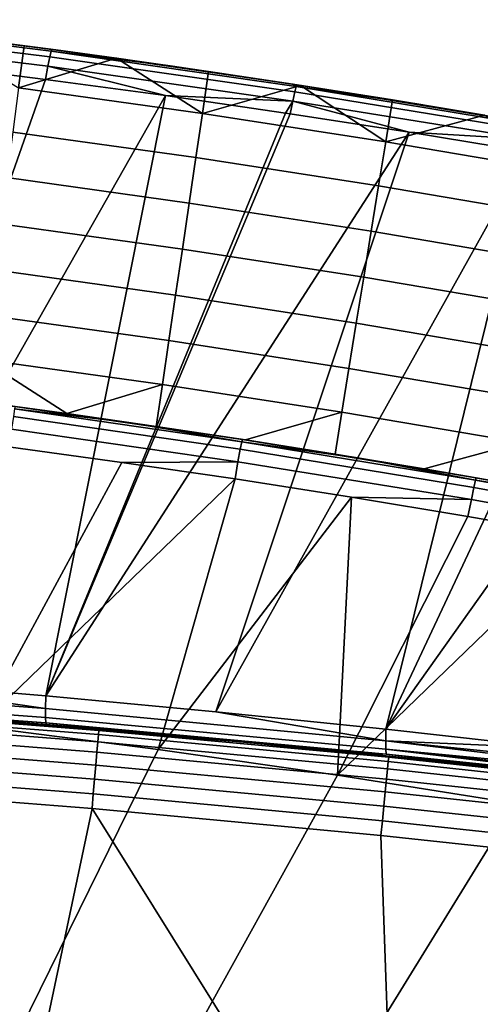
# Model space of a CAD drawing. Header units: millimetres. Extents: x 2387 to 13955, y -4964 to 364.
# Tile 246 of 256: x 13682 to 13740, y -2693 to -2570. Entities that reach past the tile are written whole.
import ezdxf

# ---------------------------------------------------------------- set-up
doc = ezdxf.new("R2010")
doc.units = ezdxf.units.MM
doc.header["$MEASUREMENT"] = 0
doc.layers.add('limbo', color=7, linetype='Continuous', true_color=0x000000)
doc.layers.add('sistema 2', color=7, linetype='Continuous', true_color=0x000000)

msp = doc.modelspace()

# ---------------------------------------------------------------- linework, layer by layer
at = {"layer": 'limbo'}
msp.add_polyline3d([(13674.35, -2657.2, 254.07), (13684.4, -2658.01, 254.07), (13694.43, -2658.86, 254.07), (13704.47, -2659.75, 254.07), (13714.5, -2660.68, 254.07), (13724.53, -2661.65, 254.07), (13734.55, -2662.66, 254.07), (13744.57, -2663.71, 254.07)], dxfattribs=at)
at = {"layer": 'sistema 2'}
for points in [[(13685.93, -2573.63, 766.81), (13685.77, -2574.33, 758.48), (13655.52, -2570.59, 758.49), (13655.67, -2569.86, 766.93)], [(13685.93, -2573.63, 766.81), (13655.67, -2569.86, 766.93), (13670.91, -2571.44, 775.28), (13686.04, -2573.4, 775.16)], [(13656.2, -2569.67, 995.12), (13686.54, -2573.47, 995.12), (13670.91, -2571.44, 775.28)], [(13670.99, -2571.45, 1216.86), (13686.54, -2573.47, 995.12), (13656.2, -2569.67, 995.12)], [(13685.77, -2574.33, 758.48), (13685.53, -2575.51, 750.21), (13655.32, -2571.81, 750.1), (13655.52, -2570.59, 758.49)], [(13655.32, -2571.81, 750.1), (13685.53, -2575.51, 750.21), (13685.23, -2577.16, 742.03), (13670.15, -2575.26, 741.92)], [(13686.04, -2573.4, 775.16), (13670.91, -2571.44, 775.28), (13686.54, -2573.47, 995.12)], [(13681.86, -2578.22, 1219.17), (13682.56, -2572.94, 1216.86), (13670.99, -2571.45, 1216.86)], [(13686.54, -2573.47, 995.12), (13670.99, -2571.45, 1216.86), (13682.56, -2572.94, 1216.86)], [(13694.13, -2574.51, 1216.86), (13682.56, -2572.94, 1216.86), (13681.86, -2578.22, 1219.17)], [(13686.54, -2573.47, 995.12), (13682.56, -2572.94, 1216.86), (13694.13, -2574.51, 1216.86)], [(13716.68, -2578.06, 766.68), (13716.49, -2578.74, 758.48), (13685.77, -2574.33, 758.48), (13685.93, -2573.63, 766.81)], [(13685.93, -2573.63, 766.81), (13686.04, -2573.4, 775.16), (13701.15, -2575.51, 775.03)], [(13716.68, -2578.06, 766.68), (13685.93, -2573.63, 766.81), (13701.15, -2575.51, 775.03), (13716.24, -2577.76, 774.89)], [(13686.54, -2573.47, 995.12), (13701.15, -2575.51, 775.03), (13686.04, -2573.4, 775.16)], [(13686.54, -2573.47, 995.12), (13694.13, -2574.51, 1216.86), (13705.68, -2576.17, 1216.86)], [(13686.54, -2573.47, 995.12), (13705.68, -2576.17, 1216.86), (13716.8, -2577.85, 995.12)], [(13686.54, -2573.47, 995.12), (13716.8, -2577.85, 995.12), (13701.15, -2575.51, 775.03)], [(13681.86, -2578.22, 1219.17), (13704.9, -2581.44, 1219.17), (13694.13, -2574.51, 1216.86)], [(13716.49, -2578.74, 758.48), (13716.23, -2579.88, 750.34), (13685.53, -2575.51, 750.21), (13685.77, -2574.33, 758.48)], [(13704.9, -2581.44, 1219.17), (13705.68, -2576.17, 1216.86), (13694.13, -2574.51, 1216.86)], [(13658.8, -2652.27, 409.94), (13670.15, -2575.26, 741.92), (13685.23, -2577.16, 742.03)], [(13685.53, -2575.51, 750.21), (13700.3, -2579.2, 742.15), (13685.23, -2577.16, 742.03)], [(13685.53, -2575.51, 750.21), (13716.23, -2579.88, 750.34), (13700.3, -2579.2, 742.15)], [(13716.8, -2577.85, 995.12), (13716.24, -2577.76, 774.89), (13701.15, -2575.51, 775.03)], [(13717.22, -2577.91, 1216.86), (13705.68, -2576.17, 1216.86), (13704.9, -2581.44, 1219.17)], [(13705.68, -2576.17, 1216.86), (13717.22, -2577.91, 1216.86), (13716.8, -2577.85, 995.12)], [(13658.8, -2652.27, 409.94), (13685.23, -2577.16, 742.03), (13700.3, -2579.2, 742.15)], [(13704.09, -2586.97, 1220.84), (13704.9, -2581.44, 1219.17), (13681.86, -2578.22, 1219.17), (13681.13, -2583.76, 1220.84)], [(13704.9, -2581.44, 1219.17), (13727.9, -2585, 1219.17), (13717.22, -2577.91, 1216.86)], [(13716.8, -2577.85, 995.12), (13716.8, -2577.85, 774.89), (13716.24, -2577.76, 774.89)], [(13716.8, -2577.85, 774.89), (13716.68, -2578.06, 766.68), (13716.24, -2577.76, 774.89)], [(13746.63, -2582.97, 766.53), (13746.42, -2583.62, 758.48), (13716.49, -2578.74, 758.48), (13716.68, -2578.06, 766.68)], [(13716.68, -2578.06, 766.68), (13716.8, -2577.85, 774.89), (13731.79, -2580.24, 774.74)], [(13746.63, -2582.97, 766.53), (13716.68, -2578.06, 766.68), (13731.79, -2580.24, 774.74), (13746.76, -2582.77, 774.59)], [(13728.75, -2579.74, 1216.86), (13716.8, -2577.85, 995.12), (13717.22, -2577.91, 1216.86)], [(13728.75, -2579.74, 1216.86), (13746.96, -2582.8, 995.12), (13716.8, -2577.85, 995.12)], [(13746.96, -2582.8, 995.12), (13731.79, -2580.24, 774.74), (13716.8, -2577.85, 995.12)], [(13731.79, -2580.24, 774.74), (13716.8, -2577.85, 774.89), (13716.8, -2577.85, 995.12)], [(13727.9, -2585, 1219.17), (13728.75, -2579.74, 1216.86), (13717.22, -2577.91, 1216.86)], [(13685.26, -2654.48, 409.63), (13658.8, -2652.27, 409.94), (13700.3, -2579.2, 742.15)], [(13700.3, -2579.2, 742.15), (13715.34, -2581.38, 742.28), (13685.26, -2654.48, 409.63)], [(13715.34, -2581.38, 742.28), (13700.3, -2579.2, 742.15), (13716.23, -2579.88, 750.34)], [(13716.23, -2579.88, 750.34), (13715.9, -2581.47, 742.28), (13715.34, -2581.38, 742.28)], [(13716.23, -2579.88, 750.34), (13730.85, -2583.78, 742.42), (13715.9, -2581.47, 742.28)], [(13746.42, -2583.62, 758.48), (13746.14, -2584.71, 750.48), (13716.23, -2579.88, 750.34), (13716.49, -2578.74, 758.48)], [(13716.23, -2579.88, 750.34), (13746.14, -2584.71, 750.48), (13730.85, -2583.78, 742.42)], [(13740.26, -2581.65, 1216.86), (13728.75, -2579.74, 1216.86), (13727.9, -2585, 1219.17)], [(13740.26, -2581.65, 1216.86), (13746.96, -2582.8, 995.12), (13728.75, -2579.74, 1216.86)], [(13746.96, -2582.8, 995.12), (13746.76, -2582.77, 774.59), (13731.79, -2580.24, 774.74)], [(13685.26, -2654.48, 409.63), (13715.34, -2581.38, 742.28), (13715.9, -2581.47, 742.28)], [(13685.26, -2654.48, 409.63), (13715.9, -2581.47, 742.28), (13730.85, -2583.78, 742.42)], [(13727, -2590.52, 1220.84), (13727.9, -2585, 1219.17), (13704.9, -2581.44, 1219.17), (13704.09, -2586.97, 1220.84)], [(13727.9, -2585, 1219.17), (13750.83, -2588.9, 1219.17), (13740.26, -2581.65, 1216.86)], [(13703.25, -2592.68, 1221.87), (13704.09, -2586.97, 1220.84), (13681.13, -2583.76, 1220.84), (13680.37, -2589.48, 1221.87)], [(13706.59, -2656.47, 409.35), (13685.26, -2654.48, 409.63), (13730.85, -2583.78, 742.42)], [(13730.85, -2583.78, 742.42), (13745.78, -2586.23, 742.56), (13706.59, -2656.47, 409.35)], [(13745.78, -2586.23, 742.56), (13730.85, -2583.78, 742.42), (13746.14, -2584.71, 750.48)], [(13749.86, -2594.4, 1220.84), (13750.83, -2588.9, 1219.17), (13727.9, -2585, 1219.17), (13727, -2590.52, 1220.84)], [(13726.08, -2596.21, 1221.87), (13727, -2590.52, 1220.84), (13704.09, -2586.97, 1220.84), (13703.25, -2592.68, 1221.87)], [(13727.91, -2658.66, 409.05), (13706.59, -2656.47, 409.35), (13745.78, -2586.23, 742.56)], [(13727.91, -2658.66, 409.05), (13745.78, -2586.23, 742.56), (13760.69, -2588.82, 742.72)], [(13702.4, -2598.46, 1222.21), (13703.25, -2592.68, 1221.87), (13680.37, -2589.48, 1221.87), (13679.6, -2595.27, 1222.21)], [(13727.91, -2658.66, 409.05), (13760.69, -2588.82, 742.72), (13775.57, -2591.55, 742.88)], [(13748.85, -2600.08, 1221.87), (13749.86, -2594.4, 1220.84), (13727, -2590.52, 1220.84), (13726.08, -2596.21, 1221.87)], [(13749.21, -2661.03, 408.71), (13727.91, -2658.66, 409.05), (13775.57, -2591.55, 742.88)], [(13725.14, -2601.98, 1222.21), (13726.08, -2596.21, 1221.87), (13703.25, -2592.68, 1221.87), (13702.4, -2598.46, 1222.21)], [(13701.54, -2604.23, 1221.86), (13702.4, -2598.46, 1222.21), (13679.6, -2595.27, 1222.21), (13678.84, -2601.06, 1221.86)], [(13747.83, -2605.83, 1222.21), (13748.85, -2600.08, 1221.87), (13726.08, -2596.21, 1221.87), (13725.14, -2601.98, 1222.21)], [(13724.2, -2607.74, 1221.86), (13725.14, -2601.98, 1222.21), (13702.4, -2598.46, 1222.21), (13701.54, -2604.23, 1221.86)], [(13700.71, -2609.92, 1220.84), (13701.54, -2604.23, 1221.86), (13678.84, -2601.06, 1221.86), (13678.08, -2606.76, 1220.84)], [(13746.81, -2611.58, 1221.86), (13747.83, -2605.83, 1222.21), (13725.14, -2601.98, 1222.21), (13724.2, -2607.74, 1221.86)], [(13723.28, -2613.41, 1220.84), (13724.2, -2607.74, 1221.86), (13701.54, -2604.23, 1221.86), (13700.71, -2609.92, 1220.84)], [(13699.89, -2615.43, 1219.16), (13700.71, -2609.92, 1220.84), (13678.08, -2606.76, 1220.84), (13677.35, -2612.28, 1219.16)], [(13745.8, -2617.24, 1220.84), (13746.81, -2611.58, 1221.86), (13724.2, -2607.74, 1221.86), (13723.28, -2613.41, 1220.84)], [(13722.39, -2618.91, 1219.16), (13723.28, -2613.41, 1220.84), (13700.71, -2609.92, 1220.84), (13699.89, -2615.43, 1219.16)], [(13677.35, -2612.28, 1219.16), (13676.65, -2617.55, 1216.86), (13687.89, -2619.08, 1216.86)], [(13677.35, -2612.28, 1219.16), (13687.89, -2619.08, 1216.86), (13699.89, -2615.43, 1219.16)], [(13744.83, -2622.72, 1219.16), (13745.8, -2617.24, 1220.84), (13723.28, -2613.41, 1220.84), (13722.39, -2618.91, 1219.16)], [(13699.89, -2615.43, 1219.16), (13687.89, -2619.08, 1216.86), (13699.12, -2620.69, 1216.86)], [(13722.39, -2618.91, 1219.16), (13699.89, -2615.43, 1219.16), (13699.12, -2620.69, 1216.86), (13710.33, -2622.38, 1216.86)], [(13680.52, -2618.06, 995.28), (13687.89, -2619.08, 1216.86), (13676.65, -2617.55, 1216.86)], [(13687.89, -2619.08, 1216.86), (13680.52, -2618.06, 995.28), (13699.12, -2620.69, 1216.86)], [(13680.52, -2618.06, 995.28), (13681.44, -2618.19, 774.6), (13695.7, -2620.19, 774.53)], [(13709.93, -2622.32, 995.28), (13680.52, -2618.06, 995.28), (13695.7, -2620.19, 774.53)], [(13699.12, -2620.69, 1216.86), (13680.52, -2618.06, 995.28), (13709.93, -2622.32, 995.28)], [(13695.7, -2620.19, 774.53), (13681.44, -2618.19, 774.6), (13681.36, -2618.5, 766.58)], [(13709.37, -2625.12, 750.75), (13709.65, -2623.56, 758.58), (13681.2, -2619.46, 758.58), (13680.95, -2621.05, 750.69)], [(13709.65, -2623.56, 758.58), (13709.84, -2622.63, 766.51), (13681.36, -2618.5, 766.58), (13681.2, -2619.46, 758.58)], [(13681.36, -2618.5, 766.58), (13709.84, -2622.63, 766.51), (13695.7, -2620.19, 774.53)], [(13722.39, -2618.91, 1219.16), (13710.33, -2622.38, 1216.86), (13721.54, -2624.16, 1216.86)], [(13744.83, -2622.72, 1219.16), (13722.39, -2618.91, 1219.16), (13721.54, -2624.16, 1216.86), (13732.73, -2626.02, 1216.86)], [(13709.93, -2622.32, 995.28), (13695.7, -2620.19, 774.53), (13709.93, -2622.32, 774.47)], [(13709.84, -2622.63, 766.51), (13709.93, -2622.32, 774.47), (13695.7, -2620.19, 774.53)], [(13709.93, -2622.32, 995.28), (13710.33, -2622.38, 1216.86), (13699.12, -2620.69, 1216.86)], [(13709.37, -2625.12, 750.75), (13680.95, -2621.05, 750.69), (13680.61, -2623.25, 742.98), (13694.81, -2625.2, 743.04)], [(13738.94, -2628.35, 758.58), (13739.15, -2627.43, 766.43), (13709.84, -2622.63, 766.51), (13709.65, -2623.56, 758.58)], [(13709.84, -2622.63, 766.51), (13724.6, -2624.66, 774.39), (13709.93, -2622.32, 774.47)], [(13709.84, -2622.63, 766.51), (13739.15, -2627.43, 766.43), (13724.6, -2624.66, 774.39)], [(13710.33, -2622.38, 1216.86), (13709.93, -2622.32, 995.28), (13721.54, -2624.16, 1216.86)], [(13721.54, -2624.16, 1216.86), (13709.93, -2622.32, 995.28), (13739.24, -2627.14, 995.28)], [(13724.6, -2624.66, 774.39), (13739.24, -2627.14, 995.28), (13709.93, -2622.32, 995.28)], [(13709.93, -2622.32, 995.28), (13709.93, -2622.32, 774.47), (13724.6, -2624.66, 774.39)], [(13744.83, -2622.72, 1219.16), (13732.73, -2626.02, 1216.86), (13743.9, -2627.96, 1216.86)], [(13694.81, -2625.2, 743.04), (13680.61, -2623.25, 742.98), (13676.86, -2658.31, 636.81)], [(13738.63, -2629.87, 750.82), (13738.94, -2628.35, 758.58), (13709.65, -2623.56, 758.58), (13709.37, -2625.12, 750.75)], [(13739.24, -2627.14, 995.28), (13732.73, -2626.02, 1216.86), (13721.54, -2624.16, 1216.86)], [(13676.86, -2658.31, 636.81), (13709, -2627.28, 743.1), (13694.81, -2625.2, 743.04)], [(13709.37, -2625.12, 750.75), (13694.81, -2625.2, 743.04), (13709, -2627.28, 743.1)], [(13738.63, -2629.87, 750.82), (13709.37, -2625.12, 750.75), (13709, -2627.28, 743.1), (13723.62, -2629.57, 743.16)], [(13739.24, -2627.14, 995.28), (13724.6, -2624.66, 774.39), (13739.24, -2627.14, 774.31)], [(13739.24, -2627.14, 774.31), (13724.6, -2624.66, 774.39), (13739.15, -2627.43, 766.43)], [(13732.73, -2626.02, 1216.86), (13739.24, -2627.14, 995.28), (13743.9, -2627.96, 1216.86)], [(13699.36, -2661.22, 636.81), (13709, -2627.28, 743.1), (13676.86, -2658.31, 636.81)], [(13723.62, -2629.57, 743.16), (13709, -2627.28, 743.1), (13699.36, -2661.22, 636.81)], [(13768.13, -2633.69, 758.57), (13768.35, -2632.8, 766.34), (13739.15, -2627.43, 766.43), (13738.94, -2628.35, 758.58)], [(13739.15, -2627.43, 766.43), (13753.86, -2629.75, 774.23), (13739.24, -2627.14, 774.31)], [(13739.15, -2627.43, 766.43), (13768.35, -2632.8, 766.34), (13753.86, -2629.75, 774.23)], [(13743.9, -2627.96, 1216.86), (13739.24, -2627.14, 995.28), (13755.06, -2629.98, 1216.86)], [(13739.24, -2627.14, 995.28), (13753.86, -2629.75, 774.23), (13768.45, -2632.51, 995.28)], [(13755.06, -2629.98, 1216.86), (13739.24, -2627.14, 995.28), (13768.45, -2632.51, 995.28)], [(13739.24, -2627.14, 995.28), (13739.24, -2627.14, 774.31), (13753.86, -2629.75, 774.23)], [(13767.79, -2635.17, 750.9), (13768.13, -2633.69, 758.57), (13738.94, -2628.35, 758.58), (13738.63, -2629.87, 750.82)], [(13721.83, -2664.45, 636.81), (13723.62, -2629.57, 743.16), (13699.36, -2661.22, 636.81)], [(13721.83, -2664.45, 636.81), (13738.21, -2631.98, 743.23), (13723.62, -2629.57, 743.16)], [(13738.63, -2629.87, 750.82), (13723.62, -2629.57, 743.16), (13738.21, -2631.98, 743.23)], [(13767.79, -2635.17, 750.9), (13738.63, -2629.87, 750.82), (13738.21, -2631.98, 743.23), (13752.78, -2634.54, 743.31)], [(13721.83, -2664.45, 636.81), (13752.78, -2634.54, 743.31), (13738.21, -2631.98, 743.23)], [(13752.78, -2634.54, 743.31), (13721.83, -2664.45, 636.81), (13744.23, -2667.97, 636.81)], [(13632.3, -2652.04, 401.99), (13685.23, -2656.05, 401.71), (13685.24, -2657.18, 393.7), (13632.31, -2653.25, 393.68)], [(13632.3, -2652.04, 401.99), (13658.8, -2652.27, 409.94), (13685.23, -2656.05, 401.71)], [(13685.23, -2656.05, 401.71), (13658.8, -2652.27, 409.94), (13685.26, -2654.48, 409.63)], [(13632.31, -2653.25, 393.68), (13685.24, -2657.18, 393.7), (13685.29, -2657.86, 385.65), (13632.34, -2653.99, 385.32)], [(13632.34, -2653.99, 385.32), (13685.29, -2657.86, 385.65), (13658.9, -2656.02, 377.23)], [(13727.89, -2660.11, 401.42), (13685.23, -2656.05, 401.71), (13685.26, -2654.48, 409.63), (13706.59, -2656.47, 409.35)], [(13655.47, -2656.48, -7.37), (13691.86, -2659.34, -7.37), (13691.78, -2660.27, -9.16), (13655.4, -2657.41, -9.16)], [(13655.5, -2655.95, -5.51), (13691.91, -2658.81, -5.51), (13691.86, -2659.34, -7.37), (13655.47, -2656.48, -7.37)], [(13691.91, -2658.81, -5.51), (13655.5, -2655.95, -5.51), (13655.66, -2655.79, -3.69), (13673.86, -2657.16, -3.69)], [(13673.86, -2657.16, -3.69), (13658.9, -2656.02, 377.23), (13685.37, -2658.09, 377.57)], [(13658.9, -2656.02, 377.23), (13685.29, -2657.86, 385.65), (13685.37, -2658.09, 377.57)], [(13685.23, -2656.05, 401.71), (13727.89, -2660.11, 401.42), (13727.9, -2661.15, 393.72), (13685.24, -2657.18, 393.7)], [(13727.91, -2658.66, 409.05), (13727.89, -2660.11, 401.42), (13706.59, -2656.47, 409.35)], [(13655.4, -2657.41, -9.16), (13691.78, -2660.27, -9.16), (13691.67, -2661.56, -10.76), (13655.31, -2658.7, -10.76)], [(13673.86, -2657.16, -3.69), (13692.04, -2658.65, -3.69), (13691.91, -2658.81, -5.51)], [(13692.04, -2658.65, -3.69), (13673.86, -2657.16, -3.69), (13685.37, -2658.09, 377.57)], [(13685.24, -2657.18, 393.7), (13727.9, -2661.15, 393.72), (13727.96, -2661.79, 385.98), (13685.29, -2657.86, 385.65)], [(13655.31, -2658.7, -10.76), (13691.67, -2661.56, -10.76), (13691.54, -2663.16, -12.06), (13655.19, -2660.3, -12.06)], [(13699.36, -2661.22, 636.81), (13676.86, -2658.31, 636.81), (13660.14, -2696.72, 515.28), (13680.83, -2698.87, 515.28)], [(13685.29, -2657.86, 385.65), (13705.2, -2659.82, 377.86), (13685.37, -2658.09, 377.57)], [(13727.96, -2661.79, 385.98), (13705.2, -2659.82, 377.86), (13685.29, -2657.86, 385.65)], [(13705.2, -2659.82, 377.86), (13692.04, -2658.65, -3.69), (13685.37, -2658.09, 377.57)], [(13691.91, -2658.81, -5.51), (13728.27, -2662.19, -5.51), (13728.22, -2662.73, -7.37), (13691.86, -2659.34, -7.37)], [(13691.91, -2658.81, -5.51), (13692.04, -2658.65, -3.69), (13710.21, -2660.28, -3.69)], [(13691.91, -2658.81, -5.51), (13710.21, -2660.28, -3.69), (13728.27, -2662.19, -5.51)], [(13705.2, -2659.82, 377.86), (13710.21, -2660.28, -3.69), (13692.04, -2658.65, -3.69)], [(13749.21, -2661.03, 408.71), (13727.89, -2660.11, 401.42), (13727.91, -2658.66, 409.05)], [(13691.86, -2659.34, -7.37), (13728.22, -2662.73, -7.37), (13728.12, -2663.65, -9.16), (13691.78, -2660.27, -9.16)], [(13710.21, -2660.28, -3.69), (13705.2, -2659.82, 377.86), (13725.02, -2661.7, 378.17)], [(13727.96, -2661.79, 385.98), (13725.02, -2661.7, 378.17), (13705.2, -2659.82, 377.86)], [(13727.89, -2660.11, 401.42), (13768.44, -2665.03, 398.6), (13727.9, -2661.15, 393.72)], [(13769.45, -2664.39, 403.49), (13768.44, -2665.03, 398.6), (13727.89, -2660.11, 401.42)], [(13727.89, -2660.11, 401.42), (13749.21, -2661.03, 408.71), (13769.45, -2664.39, 403.49)], [(13655.19, -2660.3, -12.06), (13691.54, -2663.16, -12.06), (13691.38, -2664.94, -12.99), (13655.07, -2662.08, -12.99)], [(13721.83, -2664.45, 636.81), (13699.36, -2661.22, 636.81), (13680.83, -2698.87, 515.28), (13701.51, -2701.24, 515.28)], [(13691.78, -2660.27, -9.16), (13728.12, -2663.65, -9.16), (13727.99, -2664.94, -10.76), (13691.67, -2661.56, -10.76)], [(13710.21, -2660.28, -3.69), (13728.36, -2662.04, -3.69), (13728.27, -2662.19, -5.51)], [(13728.36, -2662.04, -3.69), (13710.21, -2660.28, -3.69), (13725.02, -2661.7, 378.17)], [(13767.45, -2665.5, 393.69), (13766.48, -2665.81, 388.76), (13727.9, -2661.15, 393.72)], [(13727.96, -2661.79, 385.98), (13727.9, -2661.15, 393.72), (13766.48, -2665.81, 388.76)], [(13767.45, -2665.5, 393.69), (13727.9, -2661.15, 393.72), (13768.44, -2665.03, 398.6)], [(13655.07, -2662.08, -12.99), (13691.38, -2664.94, -12.99), (13691.22, -2666.79, -13.52), (13654.93, -2663.94, -13.52)], [(13691.67, -2661.56, -10.76), (13727.99, -2664.94, -10.76), (13727.83, -2666.53, -12.06), (13691.54, -2663.16, -12.06)], [(13728.36, -2662.04, -3.69), (13725.02, -2661.7, 378.17), (13744.82, -2663.74, 378.51)], [(13744.82, -2663.74, 378.51), (13725.02, -2661.7, 378.17), (13727.96, -2661.79, 385.98)], [(13765.53, -2665.95, 383.82), (13727.96, -2661.79, 385.98), (13766.48, -2665.81, 388.76)], [(13744.82, -2663.74, 378.51), (13727.96, -2661.79, 385.98), (13765.53, -2665.95, 383.82)], [(13728.22, -2662.73, -7.37), (13728.27, -2662.19, -5.51), (13764.58, -2666.1, -5.51), (13764.52, -2666.63, -7.37)], [(13746.49, -2663.92, -3.69), (13728.27, -2662.19, -5.51), (13728.36, -2662.04, -3.69)], [(13746.49, -2663.92, -3.69), (13764.58, -2666.1, -5.51), (13728.27, -2662.19, -5.51)], [(13744.82, -2663.74, 378.51), (13746.49, -2663.92, -3.69), (13728.36, -2662.04, -3.69)], [(13691.22, -2666.79, -13.52), (13691.07, -2668.61, -13.69), (13654.8, -2665.75, -13.69), (13654.93, -2663.94, -13.52)], [(13691.54, -2663.16, -12.06), (13727.83, -2666.53, -12.06), (13727.66, -2668.32, -12.99), (13691.38, -2664.94, -12.99)], [(13727.99, -2664.94, -10.76), (13728.12, -2663.65, -9.16), (13764.41, -2667.55, -9.16), (13764.26, -2668.84, -10.76)], [(13764.52, -2666.63, -7.37), (13764.41, -2667.55, -9.16), (13728.12, -2663.65, -9.16), (13728.22, -2662.73, -7.37)], [(13691.38, -2664.94, -12.99), (13727.66, -2668.32, -12.99), (13727.47, -2670.17, -13.52), (13691.22, -2666.79, -13.52)], [(13744.23, -2667.97, 636.81), (13721.83, -2664.45, 636.81), (13701.51, -2701.24, 515.28), (13722.15, -2703.83, 515.28)], [(13764.26, -2668.84, -10.76), (13764.08, -2670.43, -12.06), (13727.83, -2666.53, -12.06), (13727.99, -2664.94, -10.76)], [(13691.07, -2668.61, -13.69), (13678.07, -2729.93, -13.69), (13654.8, -2665.75, -13.69)], [(13727.47, -2670.17, -13.52), (13727.29, -2671.98, -13.69), (13691.07, -2668.61, -13.69), (13691.22, -2666.79, -13.52)], [(13764.08, -2670.43, -12.06), (13763.88, -2672.21, -12.99), (13727.66, -2668.32, -12.99), (13727.83, -2666.53, -12.06)], [(13678.07, -2729.93, -13.69), (13691.07, -2668.61, -13.69), (13729.32, -2729.93, -13.69)], [(13727.29, -2671.98, -13.69), (13729.32, -2729.93, -13.69), (13691.07, -2668.61, -13.69)], [(13766.54, -2671.79, 636.81), (13744.23, -2667.97, 636.81), (13722.15, -2703.83, 515.28), (13742.75, -2706.65, 515.28)], [(13727.47, -2670.17, -13.52), (13727.66, -2668.32, -12.99), (13763.88, -2672.21, -12.99), (13763.67, -2674.06, -13.52)], [(13763.67, -2674.06, -13.52), (13763.46, -2675.87, -13.69), (13727.29, -2671.98, -13.69), (13727.47, -2670.17, -13.52)], [(13729.32, -2729.93, -13.69), (13727.29, -2671.98, -13.69), (13763.46, -2675.87, -13.69)], [(13729.32, -2729.93, -13.69), (13763.46, -2675.87, -13.69), (13780.57, -2729.93, -13.69)]]:
    msp.add_3dface(points, dxfattribs=at)

doc.saveas('drawing.dxf')
